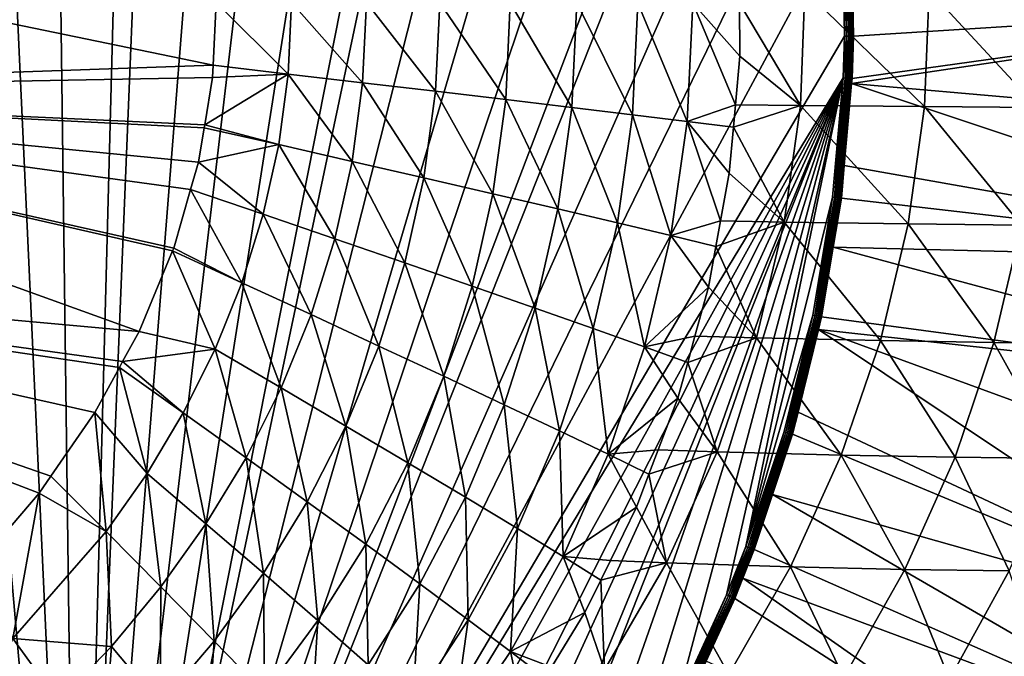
# Model space of a CAD drawing. Extents: x -922 to 922, y -424 to 424.
# Tile 63 of 71: x 520 to 725, y -136 to -4. Entities that reach past the tile are written whole.
import ezdxf

# ---------------------------------------------------------------- set-up
doc = ezdxf.new("R2010")
doc.units = 0
doc.linetypes.add('SOLIDLINE', pattern=[0])
doc.layers.add('BE3C_Starlet_Oval_Sil_2740CFXXK', color=252, linetype='SOLIDLINE')

msp = doc.modelspace()

# ---------------------------------------------------------------- linework, layer by layer
at = {"layer": 'BE3C_Starlet_Oval_Sil_2740CFXXK', "color": 252}
for points in [[(519.991, -285.274), (456.811, 310.242), (532.273, -278.278)], [(532.273, -278.278), (456.811, 310.242), (481.378, 302.104)], [(532.273, -278.278), (481.378, 302.104), (506.021, 292.165)], [(506.021, 292.165), (525.014, 282.495), (532.273, -278.278)], [(525.014, 282.495), (546.728, 269.333), (532.273, -278.278)], [(532.273, -278.278), (546.728, 269.333), (554.478, 264.078)], [(532.273, -278.278), (554.478, 264.078), (574.056, 249.252)], [(574.056, 249.252), (592.584, 232.868), (532.273, -278.278)], [(532.273, -278.278), (592.584, 232.868), (609.873, 215.002)], [(532.273, -278.278), (609.873, 215.002), (625.867, 195.676)], [(625.867, 195.676), (630.975, 188.809), (532.273, -278.278)], [(532.273, -278.278), (630.975, 188.809), (644.868, 167.966)], [(532.273, -278.278), (644.868, 167.966), (657.056, 146.213)], [(657.056, 146.213), (667.518, 123.56), (532.273, -278.278)], [(532.273, -278.278), (667.518, 123.56), (676.247, 99.9743)], [(532.273, -278.278), (676.247, 99.9743), (678.868, 91.5444)], [(678.868, 91.5444), (684.996, 67.4321), (532.273, -278.278)], [(532.273, -278.278), (684.996, 67.4321), (689.266, 42.8854)], [(689.266, 42.8854), (691.639, 17.983), (532.273, -278.278)], [(406.12, -18.6546, 171.337), (560.435, -13.2792, 179.862), (406.12, 18.6608, 171.337)], [(406.12, 18.6608, 171.337), (560.435, -13.2792, 179.862), (561.058, -0.15893, 179.891)], [(532.273, -278.278), (691.639, 17.983), (692.066, -7.18728)], [(692.46, -7.19621, 0.03914), (691.639, 17.983), (692.032, 18.0052, 0.03918)], [(692.46, -7.19621, 0.03914), (692.066, -7.18728), (691.639, 17.983)], [(692.838, -7.20479, 0.155), (692.032, 18.0052, 0.03918), (692.41, 18.0266, 0.15517)], [(692.838, -7.20479, 0.155), (692.46, -7.19621, 0.03914), (692.032, 18.0052, 0.03918)], [(693.186, -7.21268, 0.34309), (692.41, 18.0266, 0.15517), (692.758, 18.0462, 0.34343)], [(693.186, -7.21268, 0.34309), (692.838, -7.20479, 0.155), (692.41, 18.0266, 0.15517)], [(693.49, -7.21958, 0.59602), (692.758, 18.0462, 0.34343), (693.061, 18.0634, 0.5966)], [(693.49, -7.21958, 0.59602), (693.186, -7.21268, 0.34309), (692.758, 18.0462, 0.34343)], [(693.739, -7.22522, 0.90389), (693.061, 18.0634, 0.5966), (693.31, 18.0774, 0.90474)], [(693.739, -7.22522, 0.90389), (693.49, -7.21958, 0.59602), (693.061, 18.0634, 0.5966)], [(693.31, 18.0774, 0.90474), (693.799, 0.01251, 1.25497), (693.739, -7.22522, 0.90389)], [(683.793, 2.35919, 257.669), (670.168, -0.34326, 239.199), (682.837, -21.6869, 257.725)], [(682.837, -21.6869, 257.725), (708.708, -21.8929, 296.982), (683.793, 2.35919, 257.669)], [(683.793, 2.35919, 257.669), (708.708, -21.8929, 296.982), (709.673, 2.38371, 296.919)], [(708.708, -21.8929, 296.982), (732.298, -22.0551, 337.603), (709.673, 2.38371, 296.919)], [(709.673, 2.38371, 296.919), (732.298, -22.0551, 337.603), (733.262, 2.40343, 337.539)], [(693.507, -17.0866, 1.25575), (693.603, -16.0014, 1.25549), (808.565, 0.02537, 286.416)], [(808.565, 0.02537, 286.416), (807.521, -27.0999, 286.416), (693.507, -17.0866, 1.25575)], [(808.565, 0.02537, 286.416), (693.603, -16.0014, 1.25549), (693.922, -7.22937, 1.25465)], [(693.799, 0.01251, 1.25497), (693.922, -7.22937, 1.25465), (693.739, -7.22522, 0.90389)], [(808.565, 0.02537, 286.416), (693.922, -7.22937, 1.25465), (693.799, 0.01251, 1.25497)], [(576.082, -15.0937, 181.675), (561.058, -0.15893, 179.891), (560.435, -13.2792, 179.862)], [(576.775, -0.18965, 181.702), (561.058, -0.15893, 179.891), (576.082, -15.0937, 181.675)], [(576.082, -15.0937, 181.675), (591.588, -16.9085, 185.215), (576.775, -0.18965, 181.702)], [(576.775, -0.18965, 181.702), (591.588, -16.9085, 185.215), (592.359, -0.21458, 185.231)], [(606.799, -18.6975, 190.504), (592.359, -0.21458, 185.231), (591.588, -16.9085, 185.215)], [(607.649, -0.2392, 190.498), (592.359, -0.21458, 185.231), (606.799, -18.6975, 190.504)], [(606.799, -18.6975, 190.504), (621.426, -20.4275, 197.492), (607.649, -0.2392, 190.498)], [(607.649, -0.2392, 190.498), (621.426, -20.4275, 197.492), (622.357, -0.26302, 197.454)], [(621.426, -20.4275, 197.492), (635.195, -22.0664, 206.066), (622.357, -0.26302, 197.454)], [(622.357, -0.26302, 197.454), (635.195, -22.0664, 206.066), (636.21, -0.28562, 205.987)], [(635.195, -22.0664, 206.066), (647.862, -23.5853, 216.055), (636.21, -0.28562, 205.987)], [(636.21, -0.28562, 205.987), (647.862, -23.5853, 216.055), (648.964, -0.3066, 215.93)], [(659.229, -24.9602, 227.242), (648.964, -0.3066, 215.93), (647.862, -23.5853, 216.055)], [(660.422, -0.32562, 227.067), (648.964, -0.3066, 215.93), (659.229, -24.9602, 227.242)], [(659.229, -24.9602, 227.242), (669.292, -21.5462, 239.349), (660.422, -0.32562, 227.067)], [(669.292, -21.5462, 239.349), (670.201, -11.3483, 239.196), (660.422, -0.32562, 227.067)], [(660.422, -0.32562, 227.067), (670.201, -11.3483, 239.196), (670.168, -0.34326, 239.199)], [(682.837, -21.6869, 257.725), (670.168, -0.34326, 239.199), (670.201, -11.3483, 239.196)], [(532.273, -278.278), (692.066, -7.18728), (691.749, -15.9087)], [(692.143, -15.9283, 0.03917), (691.749, -15.9087), (692.066, -7.18728)], [(692.143, -15.9283, 0.03917), (692.066, -7.18728), (692.46, -7.19621, 0.03914)], [(692.521, -15.9473, 0.15512), (692.143, -15.9283, 0.03917), (692.46, -7.19621, 0.03914)], [(692.521, -15.9473, 0.15512), (692.46, -7.19621, 0.03914), (692.838, -7.20479, 0.155)], [(692.868, -15.9647, 0.34334), (692.521, -15.9473, 0.15512), (692.838, -7.20479, 0.155)], [(692.868, -15.9647, 0.34334), (692.838, -7.20479, 0.155), (693.186, -7.21268, 0.34309)], [(693.172, -15.9799, 0.59644), (692.868, -15.9647, 0.34334), (693.186, -7.21268, 0.34309)], [(693.172, -15.9799, 0.59644), (693.186, -7.21268, 0.34309), (693.49, -7.21958, 0.59602)], [(693.42, -15.9923, 0.90453), (693.172, -15.9799, 0.59644), (693.49, -7.21958, 0.59602)], [(693.42, -15.9923, 0.90453), (693.49, -7.21958, 0.59602), (693.739, -7.22522, 0.90389)], [(693.739, -7.22522, 0.90389), (693.603, -16.0014, 1.25549), (693.42, -15.9923, 0.90453)], [(693.739, -7.22522, 0.90389), (693.922, -7.22937, 1.25465), (693.603, -16.0014, 1.25549)], [(682.837, -21.6869, 257.725), (670.201, -11.3483, 239.196), (669.292, -21.5462, 239.349)], [(406.12, -18.6546, 171.337), (560.314, -15.8219, 179.856), (560.435, -13.2792, 179.862)], [(560.435, -13.2792, 179.862), (560.314, -15.8219, 179.856), (576.082, -15.0937, 181.675)], [(558.671, -25.6533, 179.781), (560.314, -15.8219, 179.856), (406.12, -18.6546, 171.337)], [(691.749, -15.9087), (553.502, -264.758), (532.273, -278.278)], [(691.749, -15.9087), (573.446, -249.749), (553.502, -264.758)], [(576.082, -15.0937, 181.675), (560.314, -15.8219, 179.856), (558.671, -25.6533, 179.781)], [(576.082, -15.0937, 181.675), (558.671, -25.6533, 179.781), (574.098, -29.8123, 181.598)], [(592.096, -233.333), (573.446, -249.749), (691.749, -15.9087)], [(574.098, -29.8123, 181.598), (589.38, -33.3057, 185.168), (576.082, -15.0937, 181.675)], [(576.082, -15.0937, 181.675), (589.38, -33.3057, 185.168), (591.588, -16.9085, 185.215)], [(691.749, -15.9087), (609.411, -215.518), (592.096, -233.333)], [(691.749, -15.9087), (615.554, -208.481), (609.411, -215.518)], [(631.081, -188.663), (615.554, -208.481), (691.749, -15.9087)], [(691.749, -15.9087), (644.911, -167.896), (631.081, -188.663)], [(691.749, -15.9087), (657.051, -146.222), (644.911, -167.896)], [(667.466, -123.687), (657.051, -146.222), (691.749, -15.9087)], [(667.466, -123.687), (691.749, -15.9087), (671.475, -113.564)], [(671.475, -113.564), (691.749, -15.9087), (689.545, -40.7523)], [(689.937, -40.8022, 0.03937), (689.545, -40.7523), (691.749, -15.9087)], [(689.937, -40.8022, 0.03937), (691.749, -15.9087), (692.143, -15.9283, 0.03917)], [(690.313, -40.8502, 0.15596), (689.937, -40.8022, 0.03937), (692.143, -15.9283, 0.03917)], [(690.313, -40.8502, 0.15596), (692.143, -15.9283, 0.03917), (692.521, -15.9473, 0.15512)], [(690.659, -40.8943, 0.34515), (690.313, -40.8502, 0.15596), (692.521, -15.9473, 0.15512)], [(690.659, -40.8943, 0.34515), (692.521, -15.9473, 0.15512), (692.868, -15.9647, 0.34334)], [(690.961, -40.9329, 0.59952), (690.659, -40.8943, 0.34515), (692.868, -15.9647, 0.34334)], [(690.961, -40.9329, 0.59952), (692.868, -15.9647, 0.34334), (693.172, -15.9799, 0.59644)], [(691.208, -40.9643, 0.90903), (690.961, -40.9329, 0.59952), (693.172, -15.9799, 0.59644)], [(691.208, -40.9643, 0.90903), (693.172, -15.9799, 0.59644), (693.42, -15.9923, 0.90453)], [(691.995, -34.1502, 1.25986), (691.208, -40.9643, 0.90903), (693.42, -15.9923, 0.90453)], [(693.42, -15.9923, 0.90453), (693.507, -17.0866, 1.25575), (691.995, -34.1502, 1.25986)], [(693.42, -15.9923, 0.90453), (693.603, -16.0014, 1.25549), (693.507, -17.0866, 1.25575)], [(604.365, -36.7484, 190.515), (591.588, -16.9085, 185.215), (589.38, -33.3057, 185.168)], [(606.799, -18.6975, 190.504), (591.588, -16.9085, 185.215), (604.365, -36.7484, 190.515)], [(693.507, -17.0866, 1.25575), (804.401, -54.0624, 286.416), (691.995, -34.1502, 1.25986)], [(693.507, -17.0866, 1.25575), (807.521, -27.0999, 286.416), (804.401, -54.0624, 286.416)], [(402.699, -55.8128, 171.337), (544.986, -68.7437, 179.165), (406.12, -18.6546, 171.337)], [(552.202, -51.3702, 179.488), (555.721, -39.178, 179.648), (406.12, -18.6546, 171.337)], [(406.12, -18.6546, 171.337), (544.986, -68.7437, 179.165), (551.956, -51.9634, 179.477)], [(406.12, -18.6546, 171.337), (551.956, -51.9634, 179.477), (552.202, -51.3702, 179.488)], [(555.721, -39.178, 179.648), (557.358, -33.5037, 179.722), (406.12, -18.6546, 171.337)], [(406.12, -18.6546, 171.337), (557.358, -33.5037, 179.722), (558.564, -26.2913, 179.776)], [(406.12, -18.6546, 171.337), (558.564, -26.2913, 179.776), (558.671, -25.6533, 179.781)], [(604.365, -36.7484, 190.515), (618.76, -40.0748, 197.586), (606.799, -18.6975, 190.504)], [(606.799, -18.6975, 190.504), (618.76, -40.0748, 197.586), (621.426, -20.4275, 197.492)], [(618.76, -40.0748, 197.586), (632.29, -43.2217, 206.266), (621.426, -20.4275, 197.492)], [(621.426, -20.4275, 197.492), (632.29, -43.2217, 206.266), (635.195, -22.0664, 206.066)], [(632.29, -43.2217, 206.266), (644.711, -46.1323, 216.378), (635.195, -22.0664, 206.066)], [(635.195, -22.0664, 206.066), (644.711, -46.1323, 216.378), (647.862, -23.5853, 216.055)], [(659.229, -24.9602, 227.242), (668.882, -26.1485, 239.418), (669.292, -21.5462, 239.349)], [(668.882, -26.1485, 239.418), (682.837, -21.6869, 257.725), (669.292, -21.5462, 239.349)], [(668.882, -26.1485, 239.418), (679.483, -45.9458, 257.908), (682.837, -21.6869, 257.725)], [(679.483, -45.9458, 257.908), (705.334, -46.3324, 297.19), (682.837, -21.6869, 257.725)], [(682.837, -21.6869, 257.725), (705.334, -46.3324, 297.19), (708.708, -21.8929, 296.982)], [(705.334, -46.3324, 297.19), (728.937, -46.6263, 337.819), (708.708, -21.8929, 296.982)], [(708.708, -21.8929, 296.982), (728.937, -46.6263, 337.819), (732.298, -22.0551, 337.603)], [(655.824, -48.7601, 227.695), (647.862, -23.5853, 216.055), (644.711, -46.1323, 216.378)], [(659.229, -24.9602, 227.242), (647.862, -23.5853, 216.055), (655.824, -48.7601, 227.695)], [(574.098, -29.8123, 181.598), (558.564, -26.2913, 179.776), (557.358, -33.5037, 179.722)], [(558.671, -25.6533, 179.781), (558.564, -26.2913, 179.776), (574.098, -29.8123, 181.598)], [(655.824, -48.7601, 227.695), (666.218, -45.6804, 239.842), (659.229, -24.9602, 227.242)], [(659.229, -24.9602, 227.242), (666.218, -45.6804, 239.842), (668.025, -35.7654, 239.562)], [(659.229, -24.9602, 227.242), (668.025, -35.7654, 239.562), (668.882, -26.1485, 239.418)], [(668.025, -35.7654, 239.562), (679.483, -45.9458, 257.908), (668.882, -26.1485, 239.418)], [(574.098, -29.8123, 181.598), (557.358, -33.5037, 179.722), (570.873, -44.3321, 181.472)], [(570.873, -44.3321, 181.472), (585.792, -49.4415, 185.088), (574.098, -29.8123, 181.598)], [(574.098, -29.8123, 181.598), (585.792, -49.4415, 185.088), (589.38, -33.3057, 185.168)], [(570.873, -44.3321, 181.472), (557.358, -33.5037, 179.722), (555.721, -39.178, 179.648)], [(600.411, -54.4745, 190.522), (589.38, -33.3057, 185.168), (585.792, -49.4415, 185.088)], [(604.365, -36.7484, 190.515), (589.38, -33.3057, 185.168), (600.411, -54.4745, 190.522)], [(691.389, -40.9874, 1.26149), (691.208, -40.9643, 0.90903), (691.995, -34.1502, 1.25986)], [(804.401, -54.0624, 286.416), (691.389, -40.9874, 1.26149), (691.995, -34.1502, 1.25986)], [(600.411, -54.4745, 190.522), (614.434, -59.3314, 197.722), (604.365, -36.7484, 190.515)], [(604.365, -36.7484, 190.515), (614.434, -59.3314, 197.722), (618.76, -40.0748, 197.586)], [(668.025, -35.7654, 239.562), (666.218, -45.6804, 239.842), (679.483, -45.9458, 257.908)], [(566.42, -58.6003, 181.298), (555.721, -39.178, 179.648), (552.202, -51.3702, 179.488)], [(570.873, -44.3321, 181.472), (555.721, -39.178, 179.648), (566.42, -58.6003, 181.298)], [(614.434, -59.3314, 197.722), (627.582, -63.9167, 206.564), (618.76, -40.0748, 197.586)], [(618.76, -40.0748, 197.586), (627.582, -63.9167, 206.564), (632.29, -43.2217, 206.266)], [(671.475, -113.564), (689.545, -40.7523), (685.434, -65.3481)], [(685.823, -65.4286, 0.03978), (685.434, -65.3481), (689.545, -40.7523)], [(685.823, -65.4286, 0.03978), (689.545, -40.7523), (689.937, -40.8022, 0.03937)], [(686.196, -65.5059, 0.1575), (685.823, -65.4286, 0.03978), (689.937, -40.8022, 0.03937)], [(686.196, -65.5059, 0.1575), (689.937, -40.8022, 0.03937), (690.313, -40.8502, 0.15596)], [(686.539, -65.5769, 0.34849), (686.196, -65.5059, 0.1575), (690.313, -40.8502, 0.15596)], [(686.539, -65.5769, 0.34849), (690.313, -40.8502, 0.15596), (690.659, -40.8943, 0.34515)], [(686.838, -65.6388, 0.60518), (686.539, -65.5769, 0.34849), (690.659, -40.8943, 0.34515)], [(686.838, -65.6388, 0.60518), (690.659, -40.8943, 0.34515), (690.961, -40.9329, 0.59952)], [(687.081, -65.6892, 0.91734), (686.838, -65.6388, 0.60518), (690.961, -40.9329, 0.59952)], [(687.081, -65.6892, 0.91734), (690.961, -40.9329, 0.59952), (691.208, -40.9643, 0.90903)], [(689.688, -51.1756, 1.26605), (687.081, -65.6892, 0.91734), (691.208, -40.9643, 0.90903)], [(689.688, -51.1756, 1.26605), (691.208, -40.9643, 0.90903), (691.389, -40.9874, 1.26149)], [(804.401, -54.0624, 286.416), (689.688, -51.1756, 1.26605), (691.389, -40.9874, 1.26149)], [(566.42, -58.6003, 181.298), (580.844, -65.2526, 184.971), (570.873, -44.3321, 181.472)], [(570.873, -44.3321, 181.472), (580.844, -65.2526, 184.971), (585.792, -49.4415, 185.088)], [(627.582, -63.9167, 206.564), (639.609, -68.1449, 216.862), (632.29, -43.2217, 206.266)], [(632.29, -43.2217, 206.266), (639.609, -68.1449, 216.862), (644.711, -46.1323, 216.378)], [(650.319, -71.9461, 228.378), (644.711, -46.1323, 216.378), (639.609, -68.1449, 216.862)], [(655.824, -48.7601, 227.695), (644.711, -46.1323, 216.378), (650.319, -71.9461, 228.378)], [(655.824, -48.7601, 227.695), (665.243, -51.0249, 239.993), (666.218, -45.6804, 239.842)], [(679.483, -45.9458, 257.908), (666.218, -45.6804, 239.842), (665.243, -51.0249, 239.993)], [(679.483, -45.9458, 257.908), (665.243, -51.0249, 239.993), (673.707, -70.1104, 258.208)], [(673.707, -70.1104, 258.208), (699.543, -70.6425, 297.531), (679.483, -45.9458, 257.908)], [(679.483, -45.9458, 257.908), (699.543, -70.6425, 297.531), (705.334, -46.3324, 297.19)], [(699.543, -70.6425, 297.531), (723.185, -71.0329, 338.172), (705.334, -46.3324, 297.19)], [(705.334, -46.3324, 297.19), (723.185, -71.0329, 338.172), (728.937, -46.6263, 337.819)], [(723.185, -71.0329, 338.172), (744.579, -71.2812, 380.032), (728.937, -46.6263, 337.819)], [(650.319, -71.9461, 228.378), (663.693, -59.5257, 240.234), (655.824, -48.7601, 227.695)], [(663.693, -59.5257, 240.234), (665.243, -51.0249, 239.993), (655.824, -48.7601, 227.695)], [(594.963, -71.8012, 190.518), (585.792, -49.4415, 185.088), (580.844, -65.2526, 184.971)], [(600.411, -54.4745, 190.522), (585.792, -49.4415, 185.088), (594.963, -71.8012, 190.518)], [(673.707, -70.1104, 258.208), (665.243, -51.0249, 239.993), (663.693, -59.5257, 240.234)], [(687.259, -65.726, 1.27257), (687.081, -65.6892, 0.91734), (689.688, -51.1756, 1.26605)], [(799.225, -80.7118, 286.416), (687.259, -65.726, 1.27257), (689.688, -51.1756, 1.26605)], [(799.225, -80.7118, 286.416), (689.688, -51.1756, 1.26605), (804.401, -54.0624, 286.416)], [(551.956, -51.9634, 179.477), (544.986, -68.7437, 179.165), (560.811, -72.455, 181.077)], [(566.42, -58.6003, 181.298), (552.202, -51.3702, 179.488), (551.956, -51.9634, 179.477)], [(560.811, -72.455, 181.077), (566.42, -58.6003, 181.298), (551.956, -51.9634, 179.477)], [(594.963, -71.8012, 190.518), (608.48, -78.1105, 197.883), (600.411, -54.4745, 190.522)], [(600.411, -54.4745, 190.522), (608.48, -78.1105, 197.883), (614.434, -59.3314, 197.722)], [(402.699, -55.8128, 171.337), (541.557, -75.0282, 179.012), (544.986, -68.7437, 179.165)], [(402.699, -55.8128, 171.337), (510.816, -118.062, 177.664), (524.168, -102.45, 178.245)], [(402.699, -55.8128, 171.337), (524.168, -102.45, 178.245), (526.588, -98.9434, 178.352)], [(526.588, -98.9434, 178.352), (535.746, -85.6778, 178.754), (402.699, -55.8128, 171.337)], [(402.699, -55.8128, 171.337), (535.746, -85.6778, 178.754), (540.879, -76.2709, 178.982)], [(402.699, -55.8128, 171.337), (540.879, -76.2709, 178.982), (541.557, -75.0282, 179.012)], [(560.811, -72.455, 181.077), (574.617, -80.5415, 184.815), (566.42, -58.6003, 181.298)], [(566.42, -58.6003, 181.298), (574.617, -80.5415, 184.815), (580.844, -65.2526, 184.971)], [(608.48, -78.1105, 197.883), (621.111, -84.0501, 206.933), (614.434, -59.3314, 197.722)], [(614.434, -59.3314, 197.722), (621.111, -84.0501, 206.933), (627.582, -63.9167, 206.564)], [(660.86, -69.7426, 240.646), (663.693, -59.5257, 240.234), (650.319, -71.9461, 228.378)], [(673.707, -70.1104, 258.208), (663.693, -59.5257, 240.234), (660.86, -69.7426, 240.646)], [(588.115, -88.496, 190.491), (580.844, -65.2526, 184.971), (574.617, -80.5415, 184.815)], [(594.963, -71.8012, 190.518), (580.844, -65.2526, 184.971), (588.115, -88.496, 190.491)], [(621.111, -84.0501, 206.933), (632.611, -89.5046, 217.47), (627.582, -63.9167, 206.564)], [(627.582, -63.9167, 206.564), (632.611, -89.5046, 217.47), (639.609, -68.1449, 216.862)], [(685.434, -65.3481), (679.421, -89.651), (671.475, -113.564)], [(679.805, -89.7619, 0.04033), (679.421, -89.651), (685.434, -65.3481)], [(679.805, -89.7619, 0.04033), (685.434, -65.3481), (685.823, -65.4286, 0.03978)], [(680.174, -89.8684, 0.15968), (679.805, -89.7619, 0.04033), (685.823, -65.4286, 0.03978)], [(680.174, -89.8684, 0.15968), (685.823, -65.4286, 0.03978), (686.196, -65.5059, 0.1575)], [(680.512, -89.966, 0.35326), (680.174, -89.8684, 0.15968), (686.196, -65.5059, 0.1575)], [(680.512, -89.966, 0.35326), (686.196, -65.5059, 0.1575), (686.539, -65.5769, 0.34849)], [(680.806, -90.051, 0.61323), (680.512, -89.966, 0.35326), (686.539, -65.5769, 0.34849)], [(680.806, -90.051, 0.61323), (686.539, -65.5769, 0.34849), (686.838, -65.6388, 0.60518)], [(681.044, -90.1199, 0.92912), (680.806, -90.051, 0.61323), (686.838, -65.6388, 0.60518)], [(681.044, -90.1199, 0.92912), (686.838, -65.6388, 0.60518), (687.081, -65.6892, 0.91734)], [(687.081, -65.6892, 0.91734), (682.353, -85.575, 1.28528), (681.044, -90.1199, 0.92912)], [(687.081, -65.6892, 0.91734), (686.617, -68.3227, 1.27422), (682.353, -85.575, 1.28528)], [(687.259, -65.726, 1.27257), (686.617, -68.3227, 1.27422), (687.081, -65.6892, 0.91734)], [(686.617, -68.3227, 1.27422), (687.259, -65.726, 1.27257), (799.225, -80.7118, 286.416)], [(560.811, -72.455, 181.077), (544.986, -68.7437, 179.165), (541.557, -75.0282, 179.012)], [(642.784, -94.3804, 229.24), (639.609, -68.1449, 216.862), (632.611, -89.5046, 217.47)], [(650.319, -71.9461, 228.378), (639.609, -68.1449, 216.862), (642.784, -94.3804, 229.24)], [(650.319, -71.9461, 228.378), (659.345, -75.2052, 240.867), (660.86, -69.7426, 240.646)], [(659.345, -75.2052, 240.867), (673.707, -70.1104, 258.208), (660.86, -69.7426, 240.646)], [(686.617, -68.3227, 1.27422), (782.802, -132.651, 286.416), (682.353, -85.575, 1.28528)], [(799.225, -80.7118, 286.416), (792.015, -106.948, 286.416), (686.617, -68.3227, 1.27422)], [(686.617, -68.3227, 1.27422), (792.015, -106.948, 286.416), (782.802, -132.651, 286.416)], [(588.115, -88.496, 190.491), (601.004, -96.1442, 198.046), (594.963, -71.8012, 190.518)], [(594.963, -71.8012, 190.518), (601.004, -96.1442, 198.046), (608.48, -78.1105, 197.883)], [(659.345, -75.2052, 240.867), (665.516, -93.8738, 258.614), (673.707, -70.1104, 258.208)], [(665.516, -93.8738, 258.614), (691.354, -94.535, 297.992), (673.707, -70.1104, 258.208)], [(673.707, -70.1104, 258.208), (691.354, -94.535, 297.992), (699.543, -70.6425, 297.531)], [(691.354, -94.535, 297.992), (715.069, -95.0052, 338.649), (699.543, -70.6425, 297.531)], [(699.543, -70.6425, 297.531), (715.069, -95.0052, 338.649), (723.185, -71.0329, 338.172)], [(715.069, -95.0052, 338.649), (736.612, -95.2839, 380.489), (723.185, -71.0329, 338.172)], [(723.185, -71.0329, 338.172), (736.612, -95.2839, 380.489), (744.579, -71.2812, 380.032)], [(560.811, -72.455, 181.077), (541.557, -75.0282, 179.012), (554.189, -85.7156, 180.814)], [(554.189, -85.7156, 180.814), (567.276, -95.0899, 184.616), (560.811, -72.455, 181.077)], [(560.811, -72.455, 181.077), (567.276, -95.0899, 184.616), (574.617, -80.5415, 184.815)], [(642.784, -94.3804, 229.24), (657.27, -82.6918, 241.17), (650.319, -71.9461, 228.378)], [(650.319, -71.9461, 228.378), (657.27, -82.6918, 241.17), (659.345, -75.2052, 240.867)], [(554.189, -85.7156, 180.814), (541.557, -75.0282, 179.012), (540.879, -76.2709, 178.982)], [(657.27, -82.6918, 241.17), (665.516, -93.8738, 258.614), (659.345, -75.2052, 240.867)], [(546.644, -98.3659, 180.511), (540.879, -76.2709, 178.982), (535.746, -85.6778, 178.754)], [(554.189, -85.7156, 180.814), (540.879, -76.2709, 178.982), (546.644, -98.3659, 180.511)], [(601.004, -96.1442, 198.046), (613, -103.32, 207.337), (608.48, -78.1105, 197.883)], [(608.48, -78.1105, 197.883), (613, -103.32, 207.337), (621.111, -84.0501, 206.933)], [(580.053, -104.303, 190.425), (574.617, -80.5415, 184.815), (567.276, -95.0899, 184.616)], [(588.115, -88.496, 190.491), (574.617, -80.5415, 184.815), (580.053, -104.303, 190.425)], [(613, -103.32, 207.337), (623.856, -109.875, 218.148), (621.111, -84.0501, 206.933)], [(621.111, -84.0501, 206.933), (623.856, -109.875, 218.148), (632.611, -89.5046, 217.47)], [(642.784, -94.3804, 229.24), (653.208, -93.4175, 241.713), (657.27, -82.6918, 241.17)], [(657.27, -82.6918, 241.17), (653.208, -93.4175, 241.713), (665.516, -93.8738, 258.614)], [(538.151, -110.493, 180.168), (535.746, -85.6778, 178.754), (526.588, -98.9434, 178.352)], [(546.644, -98.3659, 180.511), (535.746, -85.6778, 178.754), (538.151, -110.493, 180.168)], [(546.644, -98.3659, 180.511), (558.93, -108.869, 184.373), (554.189, -85.7156, 180.814)], [(554.189, -85.7156, 180.814), (558.93, -108.869, 184.373), (567.276, -95.0899, 184.616)], [(681.044, -90.1199, 0.92912), (682.353, -85.575, 1.28528), (681.217, -90.1698, 1.28821)], [(782.802, -132.651, 286.416), (681.217, -90.1698, 1.28821), (682.353, -85.575, 1.28528)], [(580.053, -104.303, 190.425), (592.218, -113.141, 198.176), (588.115, -88.496, 190.491)], [(588.115, -88.496, 190.491), (592.218, -113.141, 198.176), (601.004, -96.1442, 198.046)], [(633.38, -115.694, 230.205), (632.611, -89.5046, 217.47), (623.856, -109.875, 218.148)], [(642.784, -94.3804, 229.24), (632.611, -89.5046, 217.47), (633.38, -115.694, 230.205)], [(671.852, -113.706, 0.04103), (671.475, -113.564), (679.421, -89.651)], [(671.852, -113.706, 0.04103), (679.421, -89.651), (679.805, -89.7619, 0.04033)], [(672.214, -113.843, 0.16243), (671.852, -113.706, 0.04103), (679.805, -89.7619, 0.04033)], [(672.214, -113.843, 0.16243), (679.805, -89.7619, 0.04033), (680.174, -89.8684, 0.15968)], [(672.545, -113.967, 0.35919), (672.214, -113.843, 0.16243), (680.174, -89.8684, 0.15968)], [(672.545, -113.967, 0.35919), (680.174, -89.8684, 0.15968), (680.512, -89.966, 0.35326)], [(672.833, -114.076, 0.62331), (672.545, -113.967, 0.35919), (680.512, -89.966, 0.35326)], [(672.833, -114.076, 0.62331), (680.512, -89.966, 0.35326), (680.806, -90.051, 0.61323)], [(673.064, -114.163, 0.94388), (672.833, -114.076, 0.62331), (680.806, -90.051, 0.61323)], [(673.064, -114.163, 0.94388), (680.806, -90.051, 0.61323), (681.044, -90.1199, 0.92912)], [(677.028, -102.787, 1.29848), (673.064, -114.163, 0.94388), (681.044, -90.1199, 0.92912)], [(681.044, -90.1199, 0.92912), (681.217, -90.1698, 1.28821), (677.028, -102.787, 1.29848)], [(782.802, -132.651, 286.416), (677.028, -102.787, 1.29848), (681.217, -90.1698, 1.28821)], [(648.672, -105.398, 242.319), (642.784, -94.3804, 229.24), (633.38, -115.694, 230.205)], [(651.274, -98.5258, 241.971), (653.208, -93.4175, 241.713), (642.784, -94.3804, 229.24)], [(651.274, -98.5258, 241.971), (642.784, -94.3804, 229.24), (648.672, -105.398, 242.319)], [(665.516, -93.8738, 258.614), (653.208, -93.4175, 241.713), (651.274, -98.5258, 241.971)], [(665.516, -93.8738, 258.614), (651.274, -98.5258, 241.971), (654.94, -117.019, 259.113)], [(654.94, -117.019, 259.113), (680.802, -117.808, 298.559), (665.516, -93.8738, 258.614)], [(665.516, -93.8738, 258.614), (680.802, -117.808, 298.559), (691.354, -94.535, 297.992)], [(570.907, -119.183, 190.31), (567.276, -95.0899, 184.616), (558.93, -108.869, 184.373)], [(580.053, -104.303, 190.425), (567.276, -95.0899, 184.616), (570.907, -119.183, 190.31)], [(592.218, -113.141, 198.176), (603.486, -121.4, 207.716), (601.004, -96.1442, 198.046)], [(601.004, -96.1442, 198.046), (603.486, -121.4, 207.716), (613, -103.32, 207.337)], [(680.802, -117.808, 298.559), (704.632, -118.357, 339.236), (691.354, -94.535, 297.992)], [(691.354, -94.535, 297.992), (704.632, -118.357, 339.236), (715.069, -95.0052, 338.649)], [(704.632, -118.357, 339.236), (726.381, -118.664, 381.053), (715.069, -95.0052, 338.649)], [(715.069, -95.0052, 338.649), (726.381, -118.664, 381.053), (736.612, -95.2839, 380.489)], [(538.151, -110.493, 180.168), (549.553, -122.008, 184.088), (546.644, -98.3659, 180.511)], [(546.644, -98.3659, 180.511), (549.553, -122.008, 184.088), (558.93, -108.869, 184.373)], [(538.151, -110.493, 180.168), (526.588, -98.9434, 178.352), (524.168, -102.45, 178.245)], [(654.94, -117.019, 259.113), (651.274, -98.5258, 241.971), (648.672, -105.398, 242.319)], [(518.668, -132.807, 179.374), (524.168, -102.45, 178.245), (510.816, -118.062, 177.664)], [(538.151, -110.493, 180.168), (524.168, -102.45, 178.245), (518.668, -132.807, 179.374)], [(570.907, -119.183, 190.31), (582.272, -129.052, 198.252), (580.053, -104.303, 190.425)], [(580.053, -104.303, 190.425), (582.272, -129.052, 198.252), (592.218, -113.141, 198.176)], [(603.486, -121.4, 207.716), (613.613, -128.902, 218.809), (613, -103.32, 207.337)], [(613, -103.32, 207.337), (613.613, -128.902, 218.809), (623.856, -109.875, 218.148)], [(677.028, -102.787, 1.29848), (673.231, -114.226, 1.30777), (673.064, -114.163, 0.94388)], [(771.638, -157.63, 286.416), (673.231, -114.226, 1.30777), (677.028, -102.787, 1.29848)], [(771.638, -157.63, 286.416), (677.028, -102.787, 1.29848), (782.802, -132.651, 286.416)], [(648.672, -105.398, 242.319), (633.38, -115.694, 230.205), (643.24, -116.483, 242.966)], [(654.94, -117.019, 259.113), (648.672, -105.398, 242.319), (643.24, -116.483, 242.966)], [(518.668, -132.807, 179.374), (539.211, -134.424, 183.757), (538.151, -110.493, 180.168)], [(538.151, -110.493, 180.168), (539.211, -134.424, 183.757), (549.553, -122.008, 184.088)], [(560.648, -133.303, 190.151), (558.93, -108.869, 184.373), (549.553, -122.008, 184.088)], [(570.907, -119.183, 190.31), (558.93, -108.869, 184.373), (560.648, -133.303, 190.151)], [(622.413, -135.507, 231.16), (623.856, -109.875, 218.148), (613.613, -128.902, 218.809)], [(633.38, -115.694, 230.205), (623.856, -109.875, 218.148), (622.413, -135.507, 231.16)], [(582.272, -129.052, 198.252), (592.743, -138.234, 208.034), (592.218, -113.141, 198.176)], [(592.218, -113.141, 198.176), (592.743, -138.234, 208.034), (603.486, -121.4, 207.716)], [(667.839, -123.843, 0.04137), (667.466, -123.687), (671.475, -113.564)], [(667.839, -123.843, 0.04137), (671.475, -113.564), (671.852, -113.706, 0.04103)], [(668.197, -123.992, 0.16376), (667.839, -123.843, 0.04137), (671.852, -113.706, 0.04103)], [(668.197, -123.992, 0.16376), (671.852, -113.706, 0.04103), (672.214, -113.843, 0.16243)], [(668.525, -124.128, 0.36209), (668.197, -123.992, 0.16376), (672.214, -113.843, 0.16243)], [(668.525, -124.128, 0.36209), (672.214, -113.843, 0.16243), (672.545, -113.967, 0.35919)], [(668.809, -124.246, 0.62819), (668.525, -124.128, 0.36209), (672.545, -113.967, 0.35919)], [(668.809, -124.246, 0.62819), (672.545, -113.967, 0.35919), (672.833, -114.076, 0.62331)], [(669.038, -124.341, 0.95102), (668.809, -124.246, 0.62819), (672.833, -114.076, 0.62331)], [(669.038, -124.341, 0.95102), (672.833, -114.076, 0.62331), (673.064, -114.163, 0.94388)], [(673.064, -114.163, 0.94388), (670.869, -120.195, 1.31334), (669.038, -124.341, 0.95102)], [(673.064, -114.163, 0.94388), (673.231, -114.226, 1.30777), (670.869, -120.195, 1.31334)], [(670.869, -120.195, 1.31334), (673.231, -114.226, 1.30777), (771.638, -157.63, 286.416)], [(622.413, -135.507, 231.16), (637.917, -127.345, 243.599), (633.38, -115.694, 230.205)], [(633.38, -115.694, 230.205), (637.917, -127.345, 243.599), (641.228, -120.588, 243.205)], [(633.38, -115.694, 230.205), (641.228, -120.588, 243.205), (643.24, -116.483, 242.966)], [(641.228, -120.588, 243.205), (654.94, -117.019, 259.113), (643.24, -116.483, 242.966)], [(641.228, -120.588, 243.205), (642.023, -139.33, 259.694), (654.94, -117.019, 259.113)], [(642.023, -139.33, 259.694), (667.937, -140.262, 299.221), (654.94, -117.019, 259.113)], [(654.94, -117.019, 259.113), (667.937, -140.262, 299.221), (680.802, -117.808, 298.559)], [(667.937, -140.262, 299.221), (691.925, -140.904, 339.922), (680.802, -117.808, 298.559)], [(680.802, -117.808, 298.559), (691.925, -140.904, 339.922), (704.632, -118.357, 339.236)], [(691.925, -140.904, 339.922), (713.939, -141.256, 381.71), (704.632, -118.357, 339.236)], [(704.632, -118.357, 339.236), (713.939, -141.256, 381.71), (726.381, -118.664, 381.053)], [(713.939, -141.256, 381.71), (733.932, -141.317, 424.497), (726.381, -118.664, 381.053)], [(560.648, -133.303, 190.151), (571.137, -144.082, 198.285), (570.907, -119.183, 190.31)], [(570.907, -119.183, 190.31), (571.137, -144.082, 198.285), (582.272, -129.052, 198.252)], [(637.917, -127.345, 243.599), (642.023, -139.33, 259.694), (641.228, -120.588, 243.205)], [(669.038, -124.341, 0.95102), (670.869, -120.195, 1.31334), (669.201, -124.409, 1.31726)], [(758.543, -181.815, 286.416), (669.201, -124.409, 1.31726), (670.869, -120.195, 1.31334)], [(670.869, -120.195, 1.31334), (771.638, -157.63, 286.416), (758.543, -181.815, 286.416)], [(549.365, -146.566, 189.938), (549.553, -122.008, 184.088), (539.211, -134.424, 183.757)], [(560.648, -133.303, 190.151), (549.553, -122.008, 184.088), (549.365, -146.566, 189.938)], [(592.743, -138.234, 208.034), (602.081, -146.521, 219.399), (603.486, -121.4, 207.716)], [(603.486, -121.4, 207.716), (602.081, -146.521, 219.399), (613.613, -128.902, 218.809)], [(657.415, -146.408, 0.04222), (657.051, -146.222), (667.466, -123.687)], [(657.415, -146.408, 0.04222), (667.466, -123.687), (667.839, -123.843, 0.04137)], [(657.764, -146.586, 0.16707), (657.415, -146.408, 0.04222), (667.839, -123.843, 0.04137)], [(657.764, -146.586, 0.16707), (667.839, -123.843, 0.04137), (668.197, -123.992, 0.16376)], [(658.083, -146.748, 0.36929), (657.764, -146.586, 0.16707), (668.197, -123.992, 0.16376)], [(658.083, -146.748, 0.36929), (668.197, -123.992, 0.16376), (668.525, -124.128, 0.36209)], [(658.358, -146.889, 0.64037), (658.083, -146.748, 0.36929), (668.525, -124.128, 0.36209)], [(658.358, -146.889, 0.64037), (668.525, -124.128, 0.36209), (668.809, -124.246, 0.62819)], [(658.578, -147.001, 0.96881), (658.358, -146.889, 0.64037), (668.809, -124.246, 0.62819)], [(658.578, -147.001, 0.96881), (668.809, -124.246, 0.62819), (669.038, -124.341, 0.95102)], [(663.17, -137.471, 1.33083), (658.578, -147.001, 0.96881), (669.038, -124.341, 0.95102)], [(669.038, -124.341, 0.95102), (669.201, -124.409, 1.31726), (663.17, -137.471, 1.33083)], [(758.543, -181.815, 286.416), (663.17, -137.471, 1.33083), (669.201, -124.409, 1.31726)], [(571.137, -144.082, 198.285), (580.743, -154.063, 208.308), (582.272, -129.052, 198.252)], [(582.272, -129.052, 198.252), (580.743, -154.063, 208.308), (592.743, -138.234, 208.034)], [(610.107, -153.75, 232.028), (613.613, -128.902, 218.809), (602.081, -146.521, 219.399)], [(622.413, -135.507, 231.16), (613.613, -128.902, 218.809), (610.107, -153.75, 232.028)], [(622.413, -135.507, 231.16), (630.926, -138.729, 244.287), (637.917, -127.345, 243.599)], [(630.926, -138.729, 244.287), (642.023, -139.33, 259.694), (637.917, -127.345, 243.599)], [(504.188, -166.181, 182.525), (528.154, -145.912, 183.382), (518.668, -132.807, 179.374)], [(518.668, -132.807, 179.374), (528.154, -145.912, 183.382), (539.211, -134.424, 183.757)], [(549.365, -146.566, 189.938), (558.925, -158.12, 198.252), (560.648, -133.303, 190.151)], [(560.648, -133.303, 190.151), (558.925, -158.12, 198.252), (571.137, -144.082, 198.285)], [(537.344, -158.739, 189.661), (539.211, -134.424, 183.757), (528.154, -145.912, 183.382)], [(549.365, -146.566, 189.938), (539.211, -134.424, 183.757), (537.344, -158.739, 189.661)], [(625.115, -148.19, 244.859), (622.413, -135.507, 231.16), (610.107, -153.75, 232.028)], [(629.542, -140.982, 244.424), (622.413, -135.507, 231.16), (625.115, -148.19, 244.859)], [(629.542, -140.982, 244.424), (630.926, -138.729, 244.287), (622.413, -135.507, 231.16)]]:
    msp.add_3dface(points, dxfattribs=at)

doc.saveas('drawing.dxf')
